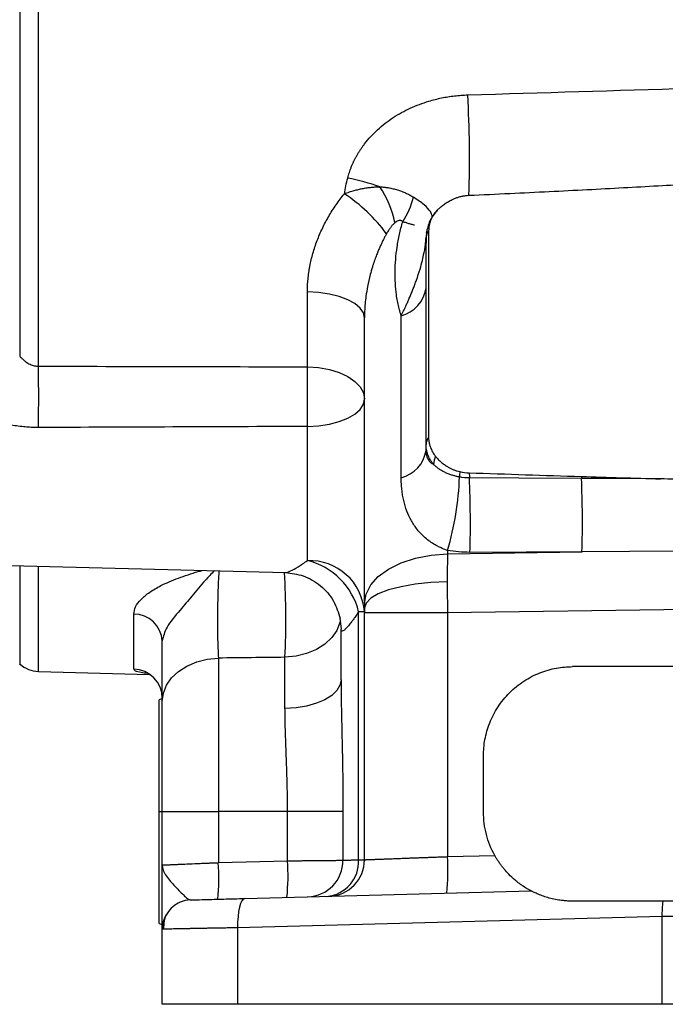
# Model space of a CAD drawing. Header units: inches. Extents: x 0.4 to 16.6, y 0.2 to 10.8.
# Tile 11 of 18: x 10.8 to 12.3, y 4.4 to 6.7. Entities that reach past the tile are written whole.
import ezdxf

# ---------------------------------------------------------------- set-up
doc = ezdxf.new("R2010")
doc.units = ezdxf.units.IN
doc.header["$MEASUREMENT"] = 0

msp = doc.modelspace()

# ---------------------------------------------------------------- linework, layer by layer
at = {"color": 7, "linetype": 'Continuous', "lineweight": 25}
for p, q in [((10.8844, 5.8835), (10.8844, 7.6355)), ((10.8412, 7.6123), (10.8412, 5.9067)), ((11.7796, 6.1926), (11.7781, 6.1806)), ((11.784, 6.1952), (11.784, 5.7193)), ((11.778, 5.7034), (11.778, 6.1669)), ((11.5045, 5.8821), (11.5045, 6.0547)), ((11.6361, 5.3365), (11.6361, 5.9951)), ((11.7208, 5.6261), (11.7208, 6)), ((11.5045, 5.4353), (11.5045, 5.7446)), ((11.778, 5.6895), (11.778, 5.7034)), ((11.8274, 5.459), (11.8274, 5.4511)), ((11.8274, 5.4511), (12.1376, 5.4554)), ((12.1376, 5.4554), (11.8793, 5.4544)), ((10.5653, 5.4309), (11.454, 5.4077)), ((11.1041, 5.1851), (11.1041, 5.3118)), ((11.6361, 5.3172), (11.6226, 5.3172)), ((11.6226, 4.7457), (11.6226, 5.3172)), ((11.8274, 5.3148), (11.6361, 5.3148)), ((11.6361, 4.7459), (11.6361, 5.3148)), ((12.3861, 5.3225), (11.8274, 5.3148)), ((11.8274, 5.3148), (11.8274, 4.753)), ((11.5821, 5.1604), (11.5821, 5.2774)), ((11.2992, 5.2107), (11.2992, 4.8569)), ((11.4528, 5.0944), (11.4528, 5.2125)), ((10.8844, 5.1799), (11.1407, 5.1732)), ((12.3861, 5.1909), (12.1159, 5.1909)), ((11.1699, 5.1175), (11.1626, 5.1148)), ((11.1626, 4.8569), (11.1626, 5.1148)), ((11.1699, 4.8569), (11.1699, 5.1109)), ((11.9105, 4.8558), (11.9105, 4.9855)), ((11.1626, 4.599), (11.1626, 4.8569)), ((11.1699, 4.8569), (11.2992, 4.8569)), ((11.1699, 4.7337), (11.1699, 4.8569)), ((11.4587, 4.8569), (11.2992, 4.8569)), ((11.2992, 4.8569), (11.2992, 4.7392)), ((11.5865, 4.8569), (11.4587, 4.8569)), ((11.4587, 4.7433), (11.4587, 4.8569)), ((11.5865, 4.8569), (11.5865, 4.7446)), ((11.8274, 4.753), (11.9364, 4.7559)), ((11.2992, 4.7392), (11.4587, 4.7433)), ((11.3601, 4.6565), (12.0206, 4.6738)), ((12.3221, 4.6146), (11.3437, 4.589)), ((12.3221, 4.4126), (12.3221, 4.6146)), ((11.1626, 4.599), (11.1699, 4.5963)), ((11.1699, 4.4126), (11.1699, 4.5857)), ((11.3437, 4.589), (11.3437, 4.4126)), ((11.3437, 4.4126), (11.1699, 4.4126)), ((12.3221, 4.4126), (11.3437, 4.4126)), ((12.4502, 4.4126), (12.3221, 4.4126))]:
    msp.add_line(p, q, dxfattribs=at)
at = {"color": 8, "linetype": 'Continuous', "lineweight": 25}
for p, q in [((10.8412, 5.4237), (10.8412, 5.197)), ((10.8844, 5.1799), (10.8844, 5.4226)), ((11.1626, 4.8569), (11.1699, 4.8569))]:
    msp.add_line(p, q, dxfattribs=at)
at = {"color": 7, "linetype": 'Continuous', "lineweight": 25, "flags": 128}
for points in [[(11.6361, 5.9951), (11.6336, 6.0065), (11.6262, 6.0175), (11.6141, 6.0277), (11.5978, 6.0367), (11.5779, 6.0441), (11.5552, 6.0497), (11.5304, 6.0533), (11.5045, 6.0547)], [(11.5045, 5.8821), (11.5304, 5.8803), (11.5552, 5.8759), (11.5779, 5.8689), (11.5978, 5.8597), (11.6141, 5.8485), (11.6262, 5.8358), (11.6336, 5.8221), (11.6361, 5.8078)], [(11.5045, 5.7446), (11.5304, 5.7461), (11.5552, 5.7499), (11.5779, 5.7558), (11.5978, 5.7637), (11.6141, 5.7732), (11.6262, 5.784), (11.6336, 5.7957), (11.6361, 5.8078)], [(12.1364, 5.6247), (11.9919, 5.6254), (11.878, 5.626)], [(12.3187, 5.6238), (12.2166, 5.6243), (12.1364, 5.6247)], [(11.6361, 5.3365), (11.6398, 5.3583), (11.6505, 5.3792), (11.668, 5.3987), (11.6917, 5.4158), (11.7205, 5.4301), (11.7536, 5.441), (11.7897, 5.4481), (11.8274, 5.4511)], [(12.3861, 5.4572), (12.2469, 5.4562), (12.1376, 5.4554)], [(11.827, 5.3863), (11.7893, 5.3847), (11.7533, 5.3809), (11.7203, 5.3752), (11.6915, 5.3677), (11.668, 5.3587), (11.6505, 5.3486), (11.6398, 5.3376), (11.6361, 5.3262)], [(11.5789, 5.3059), (11.5796, 5.3029), (11.5821, 5.2774)], [(11.1699, 5.1109), (11.1724, 5.1298), (11.1796, 5.1481), (11.1915, 5.165), (11.2074, 5.18), (11.2269, 5.1924), (11.2493, 5.2019), (11.2736, 5.208), (11.2992, 5.2107)], [(11.5821, 5.1604), (11.5796, 5.1479), (11.5723, 5.1358), (11.5605, 5.1246), (11.5446, 5.1147), (11.5251, 5.1065), (11.5027, 5.1002), (11.4783, 5.0961), (11.4528, 5.0944)], [(11.2357, 4.6532), (11.2228, 4.6517), (11.211, 4.6478)], [(11.3601, 4.6565), (11.3566, 4.6551), (11.3533, 4.6512), (11.3504, 4.645), (11.3478, 4.6366), (11.3458, 4.6263), (11.3445, 4.6147), (11.3437, 4.6021), (11.3437, 4.589)]]:
    msp.add_lwpolyline(points, dxfattribs=at)
at = {"color": 8, "linetype": 'Continuous', "lineweight": 25, "flags": 128}
msp.add_lwpolyline([(11.5806, 5.2969), (11.5796, 5.2927), (11.5723, 5.2745), (11.5605, 5.2578), (11.5446, 5.243), (11.5251, 5.2306), (11.5027, 5.2212), (11.4783, 5.2151), (11.4528, 5.2125)], dxfattribs=at)
at = {"color": 7, "linetype": 'Continuous', "lineweight": 25}
for centre, radius, start, end in [((9.2858, 6.3628), 2.5925, 358.1136, 3.2315), ((11.4499, 5.6301), 0.7029, 71.5957, 77.8787), ((11.4709, 6.1646), 0.2406, 11.8971, 33.3967), ((11.384, 5.9662), 0.3759, 36.3107, 56.835), ((11.5689, 6.3181), 0.1857, 326.8237, 345.9777), ((11.8041, 6.1786), 0.0262, 140.493, 175.5545), ((11.7701, 6.167), 0.00797, 324.0738, 358.6229), ((11.7014, 6.075), 0.0775, 284.5006, 351.3055), ((6.8725, 5.8128), 4.0125, 358.9905, 1.0095), ((7.4341, 5.8133), 4.071, 359.0324, 0.9676), ((11.8038, 5.7028), 0.0258, 140.2934, 178.7282), ((11.7014, 5.7012), 0.0775, 284.5006, 351.3055), ((11.84, 5.6559), 0.0446, 153.5953, 178.6179), ((12.0547, 5.6219), 0.1997, 174.6762, 178.2132), ((12.7401, 5.6497), 0.8624, 180.7979, 181.572), ((12.9131, 5.645), 0.7769, 181.1609, 181.5002), ((11.1956, 5.6495), 0.6599, 343.2229, 358.1402), ((9.596, 5.5227), 2.2843, 358.2867, 2.5907), ((9.8369, 5.5238), 2.3017, 358.2975, 2.5135), ((11.5094, 5.3084), 0.127, 3.963, 92.2148), ((11.4674, 5.2801), 0.1596, 13.4299, 76.5519), ((11.1053, 5.2471), 0.0647, 2.6275, 91.0722), ((10.8861, 5.2475), 0.0676, 228.2919, 268.5), ((11.1026, 5.1178), 0.0673, 0.1913, 88.7036), ((11.5027, 4.7441), 0.0838, 271.8051, 0.3396), ((11.5425, 4.7414), 0.0802, 274.5821, 3.1031), ((11.5518, 4.7459), 0.0843, 271.5, 0), ((11.3426, 4.7193), 0.4859, 354.0238, 3.977), ((10.8144, 4.7055), 0.4859, 354.0238, 3.977), ((10.974, 4.7096), 0.4859, 354.0238, 3.977), ((12.5408, 4.621), 0.2188, 172.2635, 181.6685), ((11.2375, 4.5857), 0.0676, 150.5365, 180)]:
    msp.add_arc(centre, radius, start, end, dxfattribs=at)
at = {"color": 8, "linetype": 'Continuous', "lineweight": 25}
msp.add_arc((9.5425, 5.2998), 1.9123, 357.384, 3.235, dxfattribs=at)
at = {"color": 7, "linetype": 'Continuous', "lineweight": 25}
for points in [[(11.8741, 6.5089), (12.0448, 6.5141), (12.2155, 6.5192), (12.3861, 6.5243)], [(11.5897, 6.2809), (11.5918, 6.2931), (11.5944, 6.3052), (11.5975, 6.3173)], [(11.7765, 6.1624), (11.7773, 6.1686), (11.7778, 6.1747), (11.7781, 6.1806)], [(11.7781, 6.1806), (11.778, 6.176), (11.778, 6.1714), (11.778, 6.1669)], [(10.8844, 5.8835), (11.0911, 5.8831), (11.2978, 5.8826), (11.5045, 5.8821)], [(11.5045, 5.7446), (11.2978, 5.7438), (11.0911, 5.743), (10.8844, 5.7421)], [(11.8559, 5.6404), (11.8631, 5.6388), (11.8704, 5.6379), (11.8778, 5.6377)], [(11.8778, 5.6377), (11.9639, 5.6348), (12.0501, 5.632), (12.1363, 5.6293)], [(12.1363, 5.6293), (12.1971, 5.6274), (12.2579, 5.6256), (12.3187, 5.6238)], [(11.878, 5.626), (11.8703, 5.626), (11.8626, 5.6267), (11.8551, 5.6281)], [(12.3861, 5.6217), (12.3636, 5.6224), (12.3412, 5.6231), (12.3187, 5.6238)], [(11.8793, 5.4544), (11.8619, 5.4544), (11.8443, 5.4559), (11.8274, 5.459)], [(11.6361, 5.3365), (11.6361, 5.3334), (11.6361, 5.3298), (11.6361, 5.3262)], [(11.6361, 5.3262), (11.6361, 5.3225), (11.6361, 5.3187), (11.6361, 5.3148)], [(11.4528, 5.2125), (11.4016, 5.2119), (11.3504, 5.2113), (11.2992, 5.2107)], [(12.324, 4.6504), (12.2523, 4.6504), (12.1827, 4.6504), (12.1159, 4.6504)], [(12.3861, 4.6504), (12.3651, 4.6504), (12.3441, 4.6504), (12.324, 4.6504)], [(12.3861, 4.6158), (12.3645, 4.6154), (12.3429, 4.615), (12.3221, 4.6146)]]:
    msp.add_open_spline(points, degree=3, dxfattribs=at)
for points, knots in [([(11.5975, 6.3173), (11.5981, 6.3195), (11.5992, 6.3238), (11.6012, 6.3301), (11.6034, 6.3364), (11.6057, 6.3427), (11.6083, 6.3489), (11.6111, 6.355), (11.6141, 6.3611), (11.6173, 6.3671), (11.6207, 6.373), (11.6244, 6.3789), (11.6282, 6.3847), (11.6322, 6.3905), (11.6438, 6.406), (11.6658, 6.4299), (11.7015, 6.4574), (11.7415, 6.4794), (11.7746, 6.4918), (11.7991, 6.4986), (11.8138, 6.502), (11.8286, 6.5047), (11.8437, 6.5068), (11.8588, 6.5082), (11.869, 6.5087), (11.8741, 6.5089)], [0, 0, 0, 0, 0.019013, 0.037994, 0.056964, 0.075942, 0.094945, 0.113994, 0.133107, 0.152303, 0.1716, 0.191016, 0.210569, 0.230277, 0.250156, 0.373307, 0.500101, 0.623704, 0.750099, 0.791542, 0.832959, 0.874432, 0.916043, 0.957872, 1, 1, 1, 1]), ([(11.5897, 6.2809), (11.5916, 6.2817), (11.5955, 6.2831), (11.6013, 6.2851), (11.6069, 6.2869), (11.6122, 6.2885), (11.6172, 6.2898), (11.622, 6.291), (11.6266, 6.2921), (11.6332, 6.2934), (11.6418, 6.2949), (11.6523, 6.2961), (11.6623, 6.2969), (11.6687, 6.297), (11.6718, 6.297)], [0, 0, 0, 0, 0.073537, 0.144153, 0.211758, 0.276262, 0.337579, 0.395624, 0.450314, 0.501572, 0.634166, 0.761623, 0.883662, 1, 1, 1, 1]), ([(11.6718, 6.297), (11.6734, 6.2969), (11.6766, 6.2968), (11.6812, 6.2963), (11.6856, 6.2958), (11.6898, 6.2952), (11.6962, 6.2941), (11.7046, 6.2922), (11.7147, 6.2893), (11.7242, 6.2858), (11.7333, 6.2819), (11.7416, 6.2777), (11.7466, 6.2746), (11.7491, 6.2731)], [0, 0, 0, 0, 0.052854, 0.104282, 0.15427, 0.202806, 0.249877, 0.377576, 0.499926, 0.627596, 0.753548, 0.877712, 1, 1, 1, 1]), ([(11.8768, 6.2774), (11.9083, 6.2789), (11.9701, 6.2817), (12.061, 6.2861), (12.1483, 6.2905), (12.232, 6.295), (12.3121, 6.2994), (12.3643, 6.3025), (12.3898, 6.304)], [0, 0, 0, 0, 0.18413, 0.361273, 0.531431, 0.694604, 0.850793, 1, 1, 1, 1]), ([(11.5045, 6.0547), (11.5046, 6.0572), (11.5046, 6.0621), (11.5049, 6.0695), (11.5053, 6.0769), (11.5059, 6.0843), (11.5067, 6.0917), (11.5077, 6.0992), (11.5089, 6.1066), (11.5116, 6.1215), (11.5168, 6.1438), (11.5265, 6.1729), (11.5387, 6.2014), (11.5508, 6.2244), (11.5616, 6.2423), (11.5704, 6.2556), (11.5797, 6.2685), (11.5863, 6.2768), (11.5897, 6.2809)], [0, 0, 0, 0, 0.031052, 0.062135, 0.093264, 0.124453, 0.155718, 0.187073, 0.218533, 0.250112, 0.374957, 0.500613, 0.625069, 0.749607, 0.812177, 0.874839, 0.937675, 1, 1, 1, 1]), ([(11.8103, 6.2493), (11.8116, 6.2504), (11.8141, 6.2526), (11.8181, 6.2557), (11.8223, 6.2586), (11.8265, 6.2614), (11.831, 6.264), (11.8356, 6.2665), (11.841, 6.269), (11.8474, 6.2716), (11.8546, 6.2739), (11.862, 6.2757), (11.8694, 6.2769), (11.8744, 6.2773), (11.8768, 6.2774)], [0, 0, 0, 0, 0.072124, 0.143919, 0.21524, 0.286308, 0.357373, 0.428687, 0.50054, 0.603958, 0.705109, 0.804481, 0.902618, 1, 1, 1, 1]), ([(11.8034, 6.2426), (11.7972, 6.2348), (11.7847, 6.2192), (11.7807, 6.1998), (11.7787, 6.19)], [0, 0, 0, 0, 0.495893, 1, 1, 1, 1]), ([(11.8103, 6.2493), (11.8093, 6.2484), (11.8072, 6.2466), (11.8043, 6.2437), (11.8016, 6.2407), (11.7982, 6.2366), (11.7944, 6.2312), (11.7907, 6.2244), (11.7877, 6.2174), (11.7856, 6.2101), (11.7842, 6.2027), (11.784, 6.1977), (11.784, 6.1952)], [0, 0, 0, 0, 0.062277, 0.124436, 0.186614, 0.248951, 0.374061, 0.499332, 0.62382, 0.748469, 0.874195, 1, 1, 1, 1]), ([(11.7244, 6.2165), (11.724, 6.2168), (11.7233, 6.2175), (11.722, 6.2183), (11.7207, 6.2189), (11.7193, 6.2192), (11.7178, 6.2193), (11.7152, 6.2191), (11.7112, 6.2177), (11.7081, 6.2154), (11.7064, 6.2142)], [0, 0, 0, 0, 0.089095, 0.174391, 0.256975, 0.338045, 0.418867, 0.500718, 0.734785, 1, 1, 1, 1]), ([(11.7064, 6.2142), (11.7058, 6.2137), (11.7047, 6.2127), (11.7029, 6.2111), (11.7011, 6.2092), (11.6993, 6.2072), (11.6975, 6.205), (11.6948, 6.2014), (11.6911, 6.196), (11.6884, 6.1913), (11.6869, 6.1888)], [0, 0, 0, 0, 0.072782, 0.14936, 0.230019, 0.315003, 0.404519, 0.498745, 0.736477, 1, 1, 1, 1]), ([(11.7208, 6), (11.7201, 6.0021), (11.7187, 6.0065), (11.7167, 6.0131), (11.715, 6.0199), (11.7134, 6.0268), (11.712, 6.0339), (11.7107, 6.0411), (11.7088, 6.0544), (11.7069, 6.0743), (11.7064, 6.1014), (11.7077, 6.1294), (11.7105, 6.1533), (11.7137, 6.1728), (11.7166, 6.1875), (11.7201, 6.202), (11.7229, 6.2117), (11.7244, 6.2165)], [0, 0, 0, 0, 0.035151, 0.070464, 0.105958, 0.141654, 0.177569, 0.213721, 0.250129, 0.374769, 0.500074, 0.625532, 0.749988, 0.81369, 0.876523, 0.93859, 1, 1, 1, 1]), ([(11.6869, 6.1888), (11.6857, 6.1867), (11.6833, 6.1822), (11.6796, 6.1752), (11.676, 6.1678), (11.6723, 6.1599), (11.6686, 6.1515), (11.6648, 6.1421), (11.6606, 6.1312), (11.6571, 6.1209), (11.6532, 6.1086), (11.6482, 6.0913), (11.6432, 6.069), (11.6396, 6.0465), (11.6375, 6.0277), (11.6363, 6.011), (11.6362, 6.0003), (11.6361, 5.9951)], [0, 0, 0, 0, 0.036427, 0.074962, 0.115608, 0.158366, 0.203237, 0.250223, 0.308225, 0.374908, 0.410775, 0.499647, 0.640416, 0.749948, 0.838695, 0.922043, 1, 1, 1, 1]), ([(11.7208, 6), (11.7219, 6.0021), (11.724, 6.0064), (11.7273, 6.0132), (11.7307, 6.0204), (11.7342, 6.028), (11.7377, 6.0361), (11.7414, 6.0446), (11.7451, 6.0534), (11.7487, 6.0626), (11.7523, 6.0721), (11.7578, 6.0871), (11.7639, 6.1057), (11.7696, 6.1262), (11.7731, 6.1418), (11.7753, 6.1534), (11.7761, 6.1597), (11.7765, 6.1624)], [0, 0, 0, 0, 0.040176, 0.082795, 0.127773, 0.17502, 0.224433, 0.275903, 0.329309, 0.384523, 0.441412, 0.499833, 0.652625, 0.776455, 0.874111, 0.94804, 1, 1, 1, 1]), ([(10.8412, 5.9067), (10.8421, 5.9058), (10.8437, 5.904), (10.8461, 5.9015), (10.8482, 5.8996), (10.8511, 5.897), (10.855, 5.8938), (10.86, 5.8905), (10.8649, 5.8878), (10.8699, 5.8858), (10.8748, 5.8844), (10.8796, 5.8836), (10.8828, 5.8836), (10.8844, 5.8835)], [0, 0, 0, 0, 0.079158, 0.147085, 0.203769, 0.249206, 0.380403, 0.498341, 0.607764, 0.71194, 0.81152, 0.907257, 1, 1, 1, 1]), ([(10.8844, 5.7421), (10.8821, 5.7421), (10.8776, 5.7422), (10.8708, 5.7423), (10.8641, 5.7426), (10.8573, 5.7431), (10.8472, 5.744), (10.8339, 5.7456), (10.8174, 5.7484), (10.8011, 5.7521), (10.7869, 5.756), (10.7747, 5.76), (10.7645, 5.7637), (10.758, 5.7664), (10.7548, 5.7677)], [0, 0, 0, 0, 0.05028, 0.100438, 0.150502, 0.200497, 0.25045, 0.375843, 0.500159, 0.626212, 0.750194, 0.83512, 0.918325, 1, 1, 1, 1]), ([(11.7954, 5.657), (11.7945, 5.658), (11.7928, 5.6602), (11.7904, 5.6636), (11.7883, 5.667), (11.7863, 5.6705), (11.7845, 5.674), (11.783, 5.6776), (11.7817, 5.6813), (11.7805, 5.6849), (11.7796, 5.6886), (11.7789, 5.6923), (11.7784, 5.696), (11.7781, 5.6997), (11.778, 5.7022), (11.778, 5.7034)], [0, 0, 0, 0, 0.079082, 0.157805, 0.236168, 0.31417, 0.391813, 0.469096, 0.546019, 0.622582, 0.698785, 0.774629, 0.850112, 0.925236, 1, 1, 1, 1]), ([(11.784, 5.7193), (11.784, 5.718), (11.784, 5.7155), (11.7844, 5.7116), (11.7849, 5.7078), (11.7857, 5.7041), (11.7868, 5.7003), (11.7882, 5.696), (11.7902, 5.6911), (11.793, 5.6858), (11.7962, 5.6806), (11.7988, 5.6774), (11.8, 5.6757)], [0, 0, 0, 0, 0.0833266, 0.1662682, 0.2490221, 0.3317872, 0.414762, 0.4981438, 0.6239143, 0.7490231, 0.8741564, 1, 1, 1, 1]), ([(11.778, 5.6895), (11.778, 5.6886), (11.7781, 5.6868), (11.7782, 5.6843), (11.7785, 5.6819), (11.7789, 5.6795), (11.7795, 5.6763), (11.7808, 5.6724), (11.7828, 5.6683), (11.7854, 5.6647), (11.7883, 5.6618), (11.7916, 5.6591), (11.794, 5.6577), (11.7954, 5.657)], [0, 0, 0, 0, 0.049151, 0.098723, 0.148851, 0.199661, 0.25128, 0.371373, 0.500894, 0.619556, 0.751534, 0.865094, 1, 1, 1, 1]), ([(11.8, 5.6757), (11.801, 5.6745), (11.803, 5.6722), (11.8062, 5.6688), (11.8095, 5.6655), (11.8129, 5.6624), (11.8165, 5.6594), (11.8202, 5.6566), (11.8248, 5.6535), (11.8301, 5.6502), (11.8364, 5.647), (11.8428, 5.6443), (11.8492, 5.642), (11.8537, 5.6409), (11.8559, 5.6404)], [0, 0, 0, 0, 0.073074, 0.14533, 0.2169, 0.287923, 0.358536, 0.428883, 0.499107, 0.604823, 0.707105, 0.806591, 0.903976, 1, 1, 1, 1]), ([(11.8551, 5.6281), (11.8539, 5.6283), (11.8515, 5.6288), (11.8479, 5.6296), (11.8443, 5.6305), (11.8407, 5.6314), (11.8356, 5.633), (11.8289, 5.6354), (11.8212, 5.6388), (11.8138, 5.6427), (11.8082, 5.6463), (11.804, 5.6494), (11.801, 5.6518), (11.7981, 5.6543), (11.7963, 5.6561), (11.7954, 5.657)], [0, 0, 0, 0, 0.049213, 0.098617, 0.148465, 0.198983, 0.250359, 0.371586, 0.500202, 0.622893, 0.75031, 0.810265, 0.874926, 0.938714, 1, 1, 1, 1]), ([(11.8274, 5.459), (11.826, 5.4595), (11.8232, 5.4604), (11.8191, 5.462), (11.815, 5.4636), (11.811, 5.4654), (11.807, 5.4673), (11.803, 5.4694), (11.7962, 5.4731), (11.7869, 5.4791), (11.7762, 5.4876), (11.7665, 5.4968), (11.7581, 5.5064), (11.7506, 5.5166), (11.742, 5.5307), (11.7333, 5.5494), (11.7273, 5.5694), (11.7239, 5.5862), (11.7221, 5.5992), (11.721, 5.6125), (11.7209, 5.6216), (11.7208, 5.6261)], [0, 0, 0, 0, 0.016991, 0.034213, 0.051701, 0.069484, 0.087594, 0.106058, 0.124902, 0.185842, 0.250437, 0.311476, 0.375113, 0.436892, 0.500231, 0.624224, 0.749971, 0.812631, 0.875078, 0.937479, 1, 1, 1, 1]), ([(11.8274, 5.4511), (11.8274, 5.4491), (11.8273, 5.4451), (11.8273, 5.4389), (11.8272, 5.4326), (11.8271, 5.4263), (11.8271, 5.4198), (11.8271, 5.4132), (11.827, 5.4066), (11.827, 5.3999), (11.827, 5.3931), (11.827, 5.3885), (11.827, 5.3863)], [0, 0, 0, 0, 0.100705, 0.201253, 0.301645, 0.40188, 0.501958, 0.60188, 0.701645, 0.801253, 0.900705, 1, 1, 1, 1]), ([(11.4538, 5.4077), (11.4677, 5.406), (11.4967, 5.4025), (11.5364, 5.379), (11.5673, 5.3438), (11.5757, 5.3153), (11.5799, 5.3013)], [0, 0, 0, 0, 0.236272, 0.491178, 0.750872, 1, 1, 1, 1]), ([(11.827, 5.3863), (11.827, 5.384), (11.827, 5.3794), (11.827, 5.3724), (11.827, 5.3654), (11.8271, 5.3583), (11.8271, 5.3511), (11.8271, 5.3439), (11.8272, 5.3367), (11.8273, 5.3294), (11.8273, 5.3221), (11.8274, 5.3173), (11.8274, 5.3148)], [0, 0, 0, 0, 0.0992951, 0.1987469, 0.2983552, 0.3981203, 0.4980419, 0.5981202, 0.6983552, 0.7987468, 0.8992951, 1, 1, 1, 1]), ([(11.6226, 5.3172), (11.6216, 5.3157), (11.6196, 5.3127), (11.6167, 5.3085), (11.6139, 5.3046), (11.6113, 5.3008), (11.6087, 5.2973), (11.6045, 5.2917), (11.599, 5.2849), (11.593, 5.2782), (11.5882, 5.2739), (11.5852, 5.2724), (11.5836, 5.2726), (11.5827, 5.2735), (11.5822, 5.275), (11.5821, 5.2766), (11.5821, 5.2774)], [0, 0, 0, 0, 0.043016, 0.085512, 0.127514, 0.169051, 0.21015, 0.250842, 0.376756, 0.498951, 0.625113, 0.749091, 0.811813, 0.874401, 0.937062, 1, 1, 1, 1]), ([(11.1699, 5.1109), (11.1699, 5.1295), (11.1699, 5.1506), (11.1699, 5.1802), (11.1699, 5.1863), (11.1699, 5.1986), (11.1699, 5.2048), (11.1699, 5.2238), (11.1699, 5.2368), (11.1699, 5.2501)], [0, 0, 0, 0, 0.5, 0.5, 0.625, 0.625, 0.75, 0.75, 1, 1, 1, 1]), ([(11.9105, 4.9855), (11.9105, 4.9976), (11.9115, 5.0102), (11.9162, 5.0356), (11.9199, 5.0485), (11.9299, 5.0738), (11.9363, 5.0862), (11.9516, 5.1097), (11.9606, 5.1208), (11.9806, 5.1408), (11.9917, 5.1498), (12.0152, 5.1651), (12.0276, 5.1715), (12.0529, 5.1815), (12.0658, 5.1852), (12.0912, 5.1899), (12.1038, 5.1909), (12.1159, 5.1909)], [0, 0, 0, 0, 0.125, 0.125, 0.25, 0.25, 0.375, 0.375, 0.5, 0.5, 0.625, 0.625, 0.75, 0.75, 0.875, 0.875, 1, 1, 1, 1]), ([(11.5821, 5.1604), (11.5821, 5.157), (11.5821, 5.1503), (11.5822, 5.14), (11.5823, 5.1296), (11.5824, 5.1192), (11.5825, 5.1086), (11.5827, 5.098), (11.5831, 5.0785), (11.5837, 5.0499), (11.5846, 5.012), (11.5854, 4.9736), (11.5859, 4.9392), (11.5863, 4.9089), (11.5865, 4.8829), (11.5865, 4.8656), (11.5865, 4.8569)], [0, 0, 0, 0, 0.035349, 0.070801, 0.106365, 0.142048, 0.177859, 0.213807, 0.249898, 0.374008, 0.49896, 0.623974, 0.749379, 0.832885, 0.916397, 1, 1, 1, 1]), ([(11.4587, 4.8569), (11.4587, 4.8602), (11.4587, 4.867), (11.4587, 4.8772), (11.4586, 4.8875), (11.4584, 4.8979), (11.4582, 4.9085), (11.4579, 4.9248), (11.4572, 4.9489), (11.4563, 4.9741), (11.4555, 4.9949), (11.455, 5.0096), (11.4544, 5.0242), (11.4539, 5.0391), (11.4534, 5.0541), (11.4531, 5.0687), (11.4529, 5.082), (11.4529, 5.0904), (11.4528, 5.0944)], [0, 0, 0, 0, 0.040553, 0.081622, 0.123207, 0.165309, 0.207927, 0.251063, 0.364731, 0.501737, 0.563903, 0.626067, 0.688157, 0.750217, 0.819826, 0.884657, 0.944713, 1, 1, 1, 1]), ([(11.9364, 4.7559), (11.928, 4.7709), (11.9214, 4.7872), (11.9127, 4.8211), (11.9105, 4.8386), (11.9105, 4.8558)], [0, 0, 0, 0, 0.5, 0.5, 1, 1, 1, 1]), ([(11.4587, 4.7433), (11.4605, 4.7434), (11.4641, 4.7434), (11.4693, 4.7435), (11.4744, 4.7435), (11.4794, 4.7435), (11.4842, 4.7436), (11.4889, 4.7436), (11.4934, 4.7437), (11.4978, 4.7437), (11.5021, 4.7438), (11.5061, 4.7438), (11.51, 4.7438), (11.5138, 4.7439), (11.5174, 4.7439), (11.5209, 4.744), (11.5242, 4.744), (11.5273, 4.744), (11.5303, 4.744), (11.5332, 4.7441), (11.5359, 4.7441), (11.5385, 4.7441), (11.5409, 4.7442), (11.5453, 4.7442), (11.5512, 4.7443), (11.5583, 4.7443), (11.5646, 4.7444), (11.5702, 4.7444), (11.575, 4.7445), (11.579, 4.7445), (11.5823, 4.7446), (11.5848, 4.7446), (11.5859, 4.7446), (11.5865, 4.7446)], [0, 0, 0, 0, 0.028872, 0.057159, 0.08486, 0.111977, 0.138509, 0.164457, 0.189819, 0.214596, 0.238788, 0.262396, 0.285418, 0.307856, 0.329708, 0.350976, 0.371658, 0.391756, 0.411269, 0.430196, 0.448539, 0.466297, 0.48347, 0.500057, 0.558676, 0.616528, 0.673612, 0.729929, 0.785478, 0.840259, 0.894274, 0.947521, 1, 1, 1, 1]), ([(11.5865, 4.7446), (11.587, 4.7446), (11.5879, 4.7446), (11.5896, 4.7447), (11.5915, 4.7448), (11.5937, 4.7448), (11.596, 4.7449), (11.5986, 4.745), (11.6014, 4.7451), (11.6044, 4.7452), (11.6076, 4.7453), (11.611, 4.7454), (11.6146, 4.7455), (11.6185, 4.7456), (11.6212, 4.7457), (11.6226, 4.7457)], [0, 0, 0, 0, 0.075811, 0.151807, 0.227989, 0.304356, 0.380908, 0.457645, 0.534568, 0.611676, 0.68897, 0.766449, 0.844114, 0.921964, 1, 1, 1, 1]), ([(11.6226, 4.7457), (11.6233, 4.7458), (11.6248, 4.7458), (11.6268, 4.7458), (11.6286, 4.7458), (11.6302, 4.7458), (11.6316, 4.7458), (11.6328, 4.7458), (11.6338, 4.7459), (11.6347, 4.7459), (11.6353, 4.7459), (11.6358, 4.7459), (11.6361, 4.7459), (11.6361, 4.7459), (11.6361, 4.7459)], [0, 0, 0, 0, 0.084655, 0.169071, 0.253245, 0.337179, 0.420873, 0.504327, 0.58754, 0.670513, 0.753245, 0.835737, 0.917989, 1, 1, 1, 1]), ([(11.6361, 4.7459), (11.6362, 4.7459), (11.6362, 4.7459), (11.6365, 4.7459), (11.6371, 4.7459), (11.6379, 4.7459), (11.6389, 4.746), (11.6401, 4.746), (11.6416, 4.7461), (11.6433, 4.7462), (11.6452, 4.7462), (11.6474, 4.7463), (11.6498, 4.7464), (11.6524, 4.7465), (11.6553, 4.7466), (11.6584, 4.7467), (11.6618, 4.7468), (11.6653, 4.747), (11.6692, 4.7471), (11.6732, 4.7473), (11.6775, 4.7474), (11.682, 4.7476), (11.6867, 4.7478), (11.6917, 4.7479), (11.697, 4.7481), (11.7028, 4.7484), (11.709, 4.7486), (11.7158, 4.7489), (11.7231, 4.7491), (11.731, 4.7494), (11.7395, 4.7498), (11.7485, 4.7501), (11.7581, 4.7504), (11.7683, 4.7508), (11.7791, 4.7512), (11.7904, 4.7516), (11.8023, 4.7521), (11.8147, 4.7525), (11.8231, 4.7528), (11.8274, 4.753)], [0, 0, 0, 0, 0.021601, 0.043309, 0.065124, 0.087045, 0.109073, 0.131208, 0.153449, 0.175798, 0.198253, 0.220815, 0.243484, 0.26626, 0.289143, 0.312133, 0.33523, 0.358434, 0.381745, 0.405163, 0.428689, 0.452321, 0.476061, 0.499908, 0.524418, 0.550188, 0.577221, 0.605514, 0.63507, 0.665886, 0.697964, 0.731304, 0.765905, 0.801767, 0.838891, 0.877276, 0.916923, 0.957831, 1, 1, 1, 1]), ([(12.0206, 4.6738), (12.0206, 4.6738), (12.0206, 4.6738), (12.0203, 4.674), (12.0199, 4.6742), (12.0194, 4.6745), (12.0187, 4.6749), (12.0178, 4.6753), (12.016, 4.6763), (12.0127, 4.6781), (12.0078, 4.6811), (12.002, 4.6848), (11.9964, 4.6887), (11.9901, 4.6934), (11.981, 4.7007), (11.97, 4.7109), (11.96, 4.7219), (11.9533, 4.7301), (11.9486, 4.7366), (11.9441, 4.743), (11.9401, 4.7494), (11.9376, 4.7537), (11.9364, 4.7559)], [0, 0, 0, 0, 0.016948, 0.034151, 0.051664, 0.069539, 0.087825, 0.106567, 0.125808, 0.18435, 0.25118, 0.308628, 0.376022, 0.428323, 0.501159, 0.646787, 0.750776, 0.804699, 0.856534, 0.906328, 0.954131, 1, 1, 1, 1]), ([(11.1699, 4.7337), (11.1699, 4.7337), (11.17, 4.7337), (11.1703, 4.7337), (11.1709, 4.7337), (11.1717, 4.7337), (11.1727, 4.7338), (11.1739, 4.7338), (11.1754, 4.7339), (11.1772, 4.734), (11.1791, 4.7341), (11.1813, 4.7342), (11.1838, 4.7343), (11.1864, 4.7344), (11.1894, 4.7345), (11.1925, 4.7346), (11.1959, 4.7348), (11.1995, 4.7349), (11.2033, 4.7351), (11.2118, 4.7355), (11.2269, 4.7361), (11.2444, 4.7368), (11.2572, 4.7374), (11.264, 4.7377), (11.2716, 4.738), (11.28, 4.7384), (11.2893, 4.7387), (11.2958, 4.739), (11.2992, 4.7392)], [0, 0, 0, 0, 0.026424, 0.053007, 0.07975, 0.106652, 0.133714, 0.160935, 0.188316, 0.215857, 0.243558, 0.271419, 0.29944, 0.327621, 0.355962, 0.384463, 0.413125, 0.441947, 0.47093, 0.500073, 0.623529, 0.759271, 0.790522, 0.825321, 0.863669, 0.905565, 0.951009, 1, 1, 1, 1]), ([(11.1699, 4.7337), (11.1699, 4.7329), (11.17, 4.7314), (11.1702, 4.7292), (11.1706, 4.7269), (11.1711, 4.7246), (11.1722, 4.7212), (11.1741, 4.7167), (11.1786, 4.7087), (11.186, 4.699), (11.1969, 4.6869), (11.2082, 4.6751), (11.2192, 4.664), (11.227, 4.657), (11.2316, 4.6542), (11.2337, 4.6535), (11.2347, 4.6533), (11.2352, 4.6533), (11.2355, 4.6532), (11.2356, 4.6532), (11.2357, 4.6532), (11.2357, 4.6532)], [0, 0, 0, 0, 0.02499, 0.050033, 0.07514, 0.100321, 0.125586, 0.1889, 0.251203, 0.385533, 0.501087, 0.630967, 0.750838, 0.87557, 0.937646, 0.968742, 0.984351, 0.992178, 0.996098, 0.99806, 1, 1, 1, 1]), ([(11.1699, 4.5857), (11.1699, 4.5857), (11.1699, 4.5868), (11.1699, 4.59), (11.1699, 4.5913), (11.1699, 4.5944), (11.1699, 4.5962), (11.1699, 4.6023), (11.1699, 4.6072), (11.1699, 4.6185), (11.1699, 4.625), (11.1699, 4.646), (11.1699, 4.6621), (11.1699, 4.688), (11.1699, 4.697), (11.1699, 4.7106), (11.1699, 4.7152), (11.1699, 4.7244), (11.1699, 4.7291), (11.1699, 4.7337)], [0, 0, 0, 0, 0.125, 0.125, 0.1875, 0.1875, 0.25, 0.25, 0.375, 0.375, 0.5, 0.5, 0.75, 0.75, 0.875, 0.875, 0.9375, 0.9375, 1, 1, 1, 1]), ([(11.2357, 4.6532), (11.2357, 4.6532), (11.2384, 4.6533), (11.2499, 4.6536), (11.2588, 4.6539), (11.2819, 4.6545), (11.296, 4.6548), (11.3269, 4.6556), (11.3436, 4.6561), (11.3601, 4.6565)], [0, 0, 0, 0, 0.25, 0.25, 0.5, 0.5, 0.75, 0.75, 1, 1, 1, 1]), ([(12.1159, 4.6504), (12.1141, 4.6504), (12.1105, 4.6504), (12.1051, 4.6507), (12.0998, 4.651), (12.0946, 4.6515), (12.0894, 4.6521), (12.0808, 4.6533), (12.0691, 4.6556), (12.055, 4.6595), (12.0444, 4.6632), (12.0367, 4.6662), (12.0315, 4.6685), (12.0271, 4.6705), (12.0242, 4.672), (12.0224, 4.6729), (12.0214, 4.6734), (12.0208, 4.6737), (12.0207, 4.6738), (12.0206, 4.6738)], [0, 0, 0, 0, 0.041615, 0.083108, 0.12452, 0.165891, 0.207265, 0.248682, 0.375429, 0.498073, 0.623036, 0.687181, 0.748489, 0.813179, 0.873963, 0.907306, 0.939275, 0.970091, 1, 1, 1, 1]), ([(11.2113, 4.648), (11.2054, 4.6448), (11.1933, 4.6384), (11.1805, 4.6227), (11.173, 4.6046), (11.173, 4.5919), (11.173, 4.5858)], [0, 0, 0, 0, 0.250666, 0.507467, 0.760157, 1, 1, 1, 1]), ([(11.3437, 4.589), (11.3413, 4.5889), (11.3366, 4.5888), (11.3297, 4.5887), (11.3228, 4.5886), (11.3162, 4.5884), (11.3097, 4.5883), (11.3034, 4.5882), (11.2972, 4.5881), (11.2912, 4.588), (11.2854, 4.5879), (11.2797, 4.5878), (11.2743, 4.5877), (11.269, 4.5876), (11.2638, 4.5875), (11.2589, 4.5874), (11.2541, 4.5873), (11.2494, 4.5872), (11.245, 4.5871), (11.2407, 4.587), (11.2365, 4.587), (11.2326, 4.5869), (11.2288, 4.5868), (11.2251, 4.5867), (11.2216, 4.5867), (11.2164, 4.5866), (11.2098, 4.5865), (11.2021, 4.5863), (11.1953, 4.5862), (11.1893, 4.5861), (11.1841, 4.586), (11.1797, 4.5859), (11.1761, 4.5858), (11.1733, 4.5858), (11.1714, 4.5857), (11.1701, 4.5857), (11.17, 4.5857), (11.1699, 4.5857)], [0, 0, 0, 0, 0.024035, 0.047793, 0.071272, 0.094472, 0.117395, 0.140039, 0.162405, 0.184493, 0.206302, 0.227833, 0.249086, 0.270061, 0.290757, 0.311175, 0.331315, 0.351176, 0.37076, 0.390065, 0.409092, 0.42784, 0.446311, 0.464503, 0.482417, 0.500052, 0.547018, 0.59368, 0.640039, 0.686094, 0.731847, 0.777297, 0.822443, 0.867287, 0.911827, 0.956065, 1, 1, 1, 1])]:
    msp.add_open_spline(points, degree=3, knots=knots, dxfattribs=at)
at = {"color": 8, "linetype": 'Continuous', "lineweight": 25}
for points, knots in [([(11.7925, 6.2278), (11.7916, 6.2316), (11.7899, 6.2395), (11.7752, 6.2554), (11.7578, 6.2672), (11.7491, 6.2731)], [0, 0, 0, 0, 0.317541, 0.65586, 1, 1, 1, 1]), ([(11.7517, 6.2085), (11.7505, 6.2088), (11.7481, 6.2093), (11.7444, 6.2103), (11.7406, 6.2113), (11.7367, 6.2125), (11.7326, 6.2137), (11.7286, 6.2151), (11.7257, 6.216), (11.7244, 6.2165)], [0, 0, 0, 0, 0.1467191, 0.2922758, 0.4365911, 0.5795901, 0.7212018, 0.8613592, 1, 1, 1, 1]), ([(11.454, 5.408), (11.4541, 5.4079), (11.4548, 5.4072), (11.4591, 5.4087), (11.4675, 5.4121), (11.4822, 5.4203), (11.4971, 5.4303), (11.5045, 5.4353)], [0, 0, 0, 0, 0.031972, 0.191469, 0.355833, 0.676378, 1, 1, 1, 1]), ([(11.1041, 5.3118), (11.105, 5.3175), (11.1067, 5.3289), (11.12, 5.3462), (11.14, 5.3627), (11.1687, 5.3795), (11.2065, 5.3955), (11.2396, 5.4065), (11.2586, 5.4118), (11.2616, 5.4127)], [0, 0, 0, 0, 0.144806, 0.290078, 0.434875, 0.580344, 0.771091, 0.963326, 1, 1, 1, 1]), ([(11.2901, 5.4119), (11.2831, 5.4048), (11.2664, 5.3878), (11.2396, 5.3547), (11.2079, 5.3177), (11.1774, 5.282), (11.1723, 5.2604), (11.1699, 5.2501)], [0, 0, 0, 0, 0.151477, 0.361705, 0.543812, 0.782673, 1, 1, 1, 1]), ([(11.3006, 5.4117), (11.3004, 5.4093), (11.2997, 5.4006), (11.2987, 5.3803), (11.2978, 5.3523), (11.2973, 5.3217), (11.2971, 5.2907), (11.2974, 5.2607), (11.2981, 5.233), (11.2988, 5.2181), (11.2992, 5.2107)], [0, 0, 0, 0, 0.050962, 0.186484, 0.322141, 0.457939, 0.593193, 0.728611, 0.864449, 1, 1, 1, 1]), ([(11.1354, 5.1754), (11.1304, 5.176), (11.1183, 5.1773), (11.1068, 5.1805), (11.105, 5.1835), (11.1041, 5.1851)], [0, 0, 0, 0, 0.2640487, 0.6326149, 1, 1, 1, 1])]:
    msp.add_open_spline(points, degree=3, knots=knots, dxfattribs=at)

doc.saveas('drawing.dxf')
